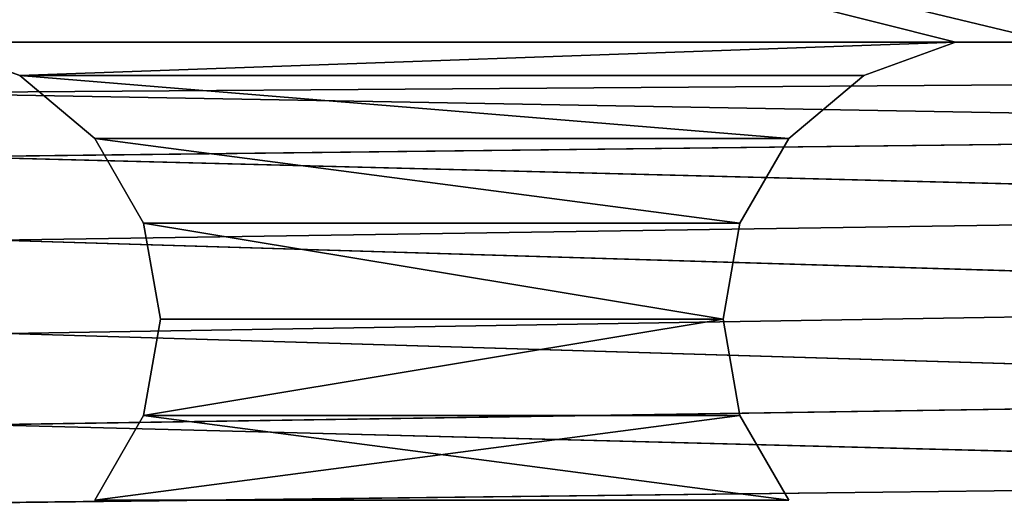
# Model space of a CAD drawing. Extents: x 0.1 to 22, y -6.2 to 5.8.
# Tile 77 of 97: x 16 to 17.8, y 3.5 to 4.3. Entities that reach past the tile are written whole.
import ezdxf

# ---------------------------------------------------------------- set-up
doc = ezdxf.new("R2010")
doc.units = 0
doc.header["$LTSCALE"] = 2.54
doc.layers.get('0').update_dxf_attribs({"color": 13, "linetype": 'CONTINUOUS'})

# ---------------------------------------------------------------- blocks, each defined once
blk = doc.blocks.new('GRUPA1_1')
at = {"color": 0}
for p, q in [((17.6718, 4.2966, -5.6904), (13.8586, 5.2542, -5.6904)), ((17.6718, 4.2966, -5.6904), (13.8586, 5.2542, -5.6904)), ((17.8454, 4.2966, -5.6904), (13.8586, 5.2542, -5.6904)), ((17.8454, 4.2966, -5.6904), (13.8586, 5.2542, -5.6904)), ((17.8454, 4.2966, -5.7904), (13.8586, 5.2542, -5.7904)), ((17.8454, 4.2966, -5.7904), (13.8586, 5.2542, -5.7904)), ((17.6718, 4.2966, -5.7904), (13.8586, 5.2542, -5.7904)), ((17.6718, 4.2966, -5.7904), (13.8586, 5.2542, -5.7904)), ((15.8454, 4.2966, -5.6904), (17.6718, 4.2966, -5.6904)), ((15.8454, 4.2966, -5.6904), (16.0086, 4.2372, -5.6904)), ((15.8454, 4.2966, -5.6904), (17.6718, 4.2966, -5.6904)), ((15.8454, 4.2966, -5.7904), (16.0086, 4.2372, -5.6904)), ((15.8454, 4.2966, -5.6904), (16.0086, 4.2372, -5.6904)), ((15.8454, 4.2966, -5.7904), (16.0086, 4.2372, -5.6904)), ((15.8454, 4.2966, -5.7904), (16.0086, 4.2372, -5.7904)), ((17.6718, 4.2966, -5.7904), (15.8454, 4.2966, -5.7904)), ((17.6718, 4.2966, -5.7904), (15.8454, 4.2966, -5.7904)), ((15.8454, 4.2966, -5.7904), (16.0086, 4.2372, -5.7904)), ((16.0086, 4.2372, -5.6904), (17.6718, 4.2966, -5.6904)), ((16.0086, 4.2372, -5.6904), (17.6718, 4.2966, -5.6904)), ((17.6718, 4.2966, -5.7904), (16.0086, 4.2372, -5.7904)), ((17.6718, 4.2966, -5.7904), (16.0086, 4.2372, -5.7904)), ((17.5086, 4.2372, -5.6904), (17.6718, 4.2966, -5.6904)), ((17.5086, 4.2372, -5.7904), (17.6718, 4.2966, -5.6904)), ((17.5086, 4.2372, -5.6904), (17.6718, 4.2966, -5.6904)), ((17.5086, 4.2372, -5.7904), (17.6718, 4.2966, -5.6904)), ((17.5086, 4.2372, -5.7904), (17.6718, 4.2966, -5.7904)), ((17.5086, 4.2372, -5.7904), (17.6718, 4.2966, -5.7904)), ((17.6718, 4.2966, -5.6904), (17.8454, 4.2966, -5.6904)), ((17.6718, 4.2966, -5.7904), (17.6718, 4.2966, -5.6904)), ((17.6718, 4.2966, -5.7904), (17.6718, 4.2966, -5.6904)), ((17.6718, 4.2966, -5.7904), (17.8454, 4.2966, -5.6904)), ((17.6718, 4.2966, -5.6904), (17.8454, 4.2966, -5.6904)), ((17.6718, 4.2966, -5.7904), (17.8454, 4.2966, -5.6904)), ((17.6718, 4.2966, -5.7904), (17.8454, 4.2966, -5.7904)), ((17.6718, 4.2966, -5.7904), (17.8454, 4.2966, -5.7904)), ((16.0086, 4.2372, -5.6904), (17.5086, 4.2372, -5.6904)), ((16.0086, 4.2372, -5.6904), (17.5086, 4.2372, -5.6904)), ((16.0086, 4.2372, -5.6904), (17.3756, 4.1256, -5.6904)), ((16.0086, 4.2372, -5.6904), (17.3756, 4.1256, -5.6904)), ((16.0086, 4.2372, -5.6904), (16.1416, 4.1256, -5.6904)), ((16.0086, 4.2372, -5.7904), (16.0086, 4.2372, -5.6904)), ((16.0086, 4.2372, -5.7904), (16.0086, 4.2372, -5.6904)), ((16.0086, 4.2372, -5.7904), (16.1416, 4.1256, -5.6904)), ((16.0086, 4.2372, -5.6904), (16.1416, 4.1256, -5.6904)), ((16.0086, 4.2372, -5.7904), (16.1416, 4.1256, -5.6904)), ((16.0086, 4.2372, -5.7904), (16.1416, 4.1256, -5.7904)), ((17.5086, 4.2372, -5.7904), (16.0086, 4.2372, -5.7904)), ((17.5086, 4.2372, -5.7904), (16.0086, 4.2372, -5.7904)), ((17.3756, 4.1256, -5.7904), (16.0086, 4.2372, -5.7904)), ((16.0086, 4.2372, -5.7904), (16.1416, 4.1256, -5.7904)), ((17.3756, 4.1256, -5.7904), (16.0086, 4.2372, -5.7904)), ((17.3756, 4.1256, -5.6904), (17.5086, 4.2372, -5.6904)), ((17.3756, 4.1256, -5.7904), (17.5086, 4.2372, -5.6904)), ((17.3756, 4.1256, -5.6904), (17.5086, 4.2372, -5.6904)), ((17.3756, 4.1256, -5.7904), (17.5086, 4.2372, -5.6904)), ((17.3756, 4.1256, -5.7904), (17.5086, 4.2372, -5.7904)), ((17.3756, 4.1256, -5.7904), (17.5086, 4.2372, -5.7904)), ((17.5086, 4.2372, -5.7904), (17.5086, 4.2372, -5.6904)), ((17.5086, 4.2372, -5.7904), (17.5086, 4.2372, -5.6904)), ((15.77, 4.2067, -8.7904), (19.7976, 4.2353, -8.7904)), ((15.77, 4.2067, -8.7904), (19.7976, 4.2353, -8.7904)), ((19.6629, 4.1372, -8.7904), (15.77, 4.2067, -8.7904)), ((19.6629, 4.1372, -8.7904), (15.77, 4.2067, -8.7904)), ((19.6629, 4.1372, -8.7904), (15.8919, 4.093, -8.7904)), ((19.6629, 4.1372, -8.7904), (15.8919, 4.093, -8.7904)), ((16.1416, 4.1256, -5.6904), (17.3756, 4.1256, -5.6904)), ((16.1416, 4.1256, -5.6904), (17.3756, 4.1256, -5.6904)), ((16.1416, 4.1256, -5.6904), (17.2887, 3.9752, -5.6904)), ((16.1416, 4.1256, -5.6904), (17.2887, 3.9752, -5.6904)), ((16.1416, 4.1256, -5.6904), (16.2284, 3.9752, -5.6904)), ((16.1416, 4.1256, -5.7904), (16.1416, 4.1256, -5.6904)), ((16.1416, 4.1256, -5.7904), (16.1416, 4.1256, -5.6904)), ((16.1416, 4.1256, -5.7904), (16.2284, 3.9752, -5.6904)), ((16.1416, 4.1256, -5.6904), (16.2284, 3.9752, -5.6904)), ((16.1416, 4.1256, -5.7904), (16.2284, 3.9752, -5.6904)), ((16.1416, 4.1256, -5.7904), (16.2284, 3.9752, -5.7904)), ((16.1416, 4.1256, -5.7904), (16.2284, 3.9752, -5.7904)), ((16.1416, 4.1256, -5.7904), (17.2887, 3.9752, -5.7904)), ((16.1416, 4.1256, -5.7904), (17.2887, 3.9752, -5.7904)), ((16.1416, 4.1256, -5.7904), (17.3756, 4.1256, -5.7904)), ((16.1416, 4.1256, -5.7904), (17.3756, 4.1256, -5.7904)), ((17.2887, 3.9752, -5.6904), (17.3756, 4.1256, -5.6904)), ((17.2887, 3.9752, -5.7904), (17.3756, 4.1256, -5.6904)), ((17.2887, 3.9752, -5.6904), (17.3756, 4.1256, -5.6904)), ((17.2887, 3.9752, -5.7904), (17.3756, 4.1256, -5.6904)), ((17.2887, 3.9752, -5.7904), (17.3756, 4.1256, -5.7904)), ((17.2887, 3.9752, -5.7904), (17.3756, 4.1256, -5.7904)), ((17.3756, 4.1256, -5.7904), (17.3756, 4.1256, -5.6904)), ((17.3756, 4.1256, -5.7904), (17.3756, 4.1256, -5.6904)), ((19.5698, 3.9989, -8.7904), (15.8919, 4.093, -8.7904)), ((19.5698, 3.9989, -8.7904), (15.8919, 4.093, -8.7904)), ((19.5698, 3.9989, -8.7904), (15.9676, 3.9445, -8.7904)), ((19.5698, 3.9989, -8.7904), (15.9676, 3.9445, -8.7904)), ((16.2284, 3.9752, -5.6904), (16.2586, 3.8042, -5.6904)), ((17.2586, 3.8042, -5.6904), (16.2284, 3.9752, -5.6904)), ((16.2284, 3.9752, -5.6904), (17.2887, 3.9752, -5.6904)), ((16.2284, 3.9752, -5.6904), (17.2887, 3.9752, -5.6904)), ((17.2586, 3.8042, -5.6904), (16.2284, 3.9752, -5.6904)), ((16.2284, 3.9752, -5.6904), (16.2284, 3.9752, -5.7904)), ((16.2284, 3.9752, -5.7904), (16.2586, 3.8042, -5.6904)), ((16.2284, 3.9752, -5.6904), (16.2586, 3.8042, -5.6904)), ((16.2284, 3.9752, -5.7904), (16.2586, 3.8042, -5.6904)), ((16.2284, 3.9752, -5.7904), (16.2586, 3.8042, -5.7904)), ((16.2284, 3.9752, -5.6904), (16.2284, 3.9752, -5.7904)), ((16.2284, 3.9752, -5.7904), (16.2586, 3.8042, -5.7904)), ((16.2284, 3.9752, -5.7904), (17.2586, 3.8042, -5.7904)), ((16.2284, 3.9752, -5.7904), (17.2586, 3.8042, -5.7904)), ((16.2284, 3.9752, -5.7904), (17.2887, 3.9752, -5.7904)), ((16.2284, 3.9752, -5.7904), (17.2887, 3.9752, -5.7904)), ((17.2586, 3.8042, -5.6904), (17.2887, 3.9752, -5.6904)), ((17.2586, 3.8042, -5.7904), (17.2887, 3.9752, -5.6904)), ((17.2586, 3.8042, -5.6904), (17.2887, 3.9752, -5.6904)), ((17.2586, 3.8042, -5.7904), (17.2887, 3.9752, -5.6904)), ((17.2586, 3.8042, -5.7904), (17.2887, 3.9752, -5.7904)), ((17.2586, 3.8042, -5.7904), (17.2887, 3.9752, -5.7904)), ((17.2887, 3.9752, -5.7904), (17.2887, 3.9752, -5.6904)), ((17.2887, 3.9752, -5.7904), (17.2887, 3.9752, -5.6904)), ((19.5297, 3.8371, -8.7904), (15.9676, 3.9445, -8.7904)), ((19.5297, 3.8371, -8.7904), (15.9676, 3.9445, -8.7904)), ((19.5297, 3.8371, -8.7904), (15.9879, 3.779, -8.7904)), ((19.5297, 3.8371, -8.7904), (15.9879, 3.779, -8.7904)), ((16.2586, 3.8042, -5.6904), (16.2284, 3.6332, -5.6904)), ((16.2284, 3.6332, -5.6904), (17.2586, 3.8042, -5.6904)), ((16.2284, 3.6332, -5.6904), (17.2586, 3.8042, -5.6904)), ((16.2586, 3.8042, -5.7904), (16.2284, 3.6332, -5.6904)), ((16.2586, 3.8042, -5.6904), (16.2284, 3.6332, -5.6904)), ((16.2586, 3.8042, -5.7904), (16.2284, 3.6332, -5.6904)), ((16.2586, 3.8042, -5.7904), (16.2284, 3.6332, -5.7904)), ((16.2586, 3.8042, -5.7904), (16.2284, 3.6332, -5.7904)), ((17.2586, 3.8042, -5.7904), (16.2284, 3.6332, -5.7904)), ((17.2586, 3.8042, -5.7904), (16.2284, 3.6332, -5.7904)), ((16.2586, 3.8042, -5.6904), (17.2586, 3.8042, -5.6904)), ((16.2586, 3.8042, -5.6904), (17.2586, 3.8042, -5.6904)), ((16.2586, 3.8042, -5.7904), (16.2586, 3.8042, -5.6904)), ((16.2586, 3.8042, -5.7904), (16.2586, 3.8042, -5.6904)), ((16.2586, 3.8042, -5.7904), (17.2586, 3.8042, -5.7904)), ((16.2586, 3.8042, -5.7904), (17.2586, 3.8042, -5.7904)), ((17.2887, 3.6332, -5.6904), (17.2586, 3.8042, -5.6904)), ((17.2887, 3.6332, -5.7904), (17.2586, 3.8042, -5.6904)), ((17.2887, 3.6332, -5.6904), (17.2586, 3.8042, -5.6904)), ((17.2887, 3.6332, -5.7904), (17.2586, 3.8042, -5.6904)), ((17.2887, 3.6332, -5.7904), (17.2586, 3.8042, -5.7904)), ((17.2586, 3.8042, -5.7904), (17.2586, 3.8042, -5.6904)), ((17.2586, 3.8042, -5.7904), (17.2586, 3.8042, -5.6904)), ((17.2887, 3.6332, -5.7904), (17.2586, 3.8042, -5.7904)), ((19.5473, 3.6713, -8.7904), (15.9879, 3.779, -8.7904)), ((19.5473, 3.6713, -8.7904), (15.9879, 3.779, -8.7904)), ((19.5473, 3.6713, -8.7904), (15.9504, 3.6166, -8.7904)), ((19.5473, 3.6713, -8.7904), (15.9504, 3.6166, -8.7904)), ((16.2284, 3.6332, -5.6904), (16.1416, 3.4828, -5.6904)), ((16.1416, 3.4828, -5.6904), (17.2887, 3.6332, -5.6904)), ((16.1416, 3.4828, -5.6904), (17.2887, 3.6332, -5.6904)), ((16.2284, 3.6332, -5.7904), (16.1416, 3.4828, -5.6904)), ((16.2284, 3.6332, -5.6904), (16.1416, 3.4828, -5.6904)), ((16.2284, 3.6332, -5.7904), (16.1416, 3.4828, -5.6904)), ((16.2284, 3.6332, -5.7904), (16.1416, 3.4828, -5.7904)), ((16.2284, 3.6332, -5.7904), (16.1416, 3.4828, -5.7904)), ((16.2284, 3.6332, -5.6904), (17.2887, 3.6332, -5.6904)), ((16.2284, 3.6332, -5.6904), (17.2887, 3.6332, -5.6904)), ((16.2284, 3.6332, -5.7904), (16.2284, 3.6332, -5.6904)), ((16.2284, 3.6332, -5.7904), (16.2284, 3.6332, -5.6904)), ((16.2284, 3.6332, -5.7904), (17.3756, 3.4828, -5.7904)), ((16.2284, 3.6332, -5.7904), (17.3756, 3.4828, -5.7904)), ((16.2284, 3.6332, -5.7904), (17.2887, 3.6332, -5.7904)), ((16.2284, 3.6332, -5.7904), (17.2887, 3.6332, -5.7904)), ((17.3756, 3.4828, -5.6904), (17.2887, 3.6332, -5.6904)), ((17.3756, 3.4828, -5.7904), (17.2887, 3.6332, -5.6904)), ((17.3756, 3.4828, -5.6904), (17.2887, 3.6332, -5.6904)), ((17.3756, 3.4828, -5.7904), (17.2887, 3.6332, -5.6904)), ((17.3756, 3.4828, -5.7904), (17.2887, 3.6332, -5.7904)), ((17.2887, 3.6332, -5.7904), (17.2887, 3.6332, -5.6904)), ((17.2887, 3.6332, -5.7904), (17.2887, 3.6332, -5.6904)), ((17.3756, 3.4828, -5.7904), (17.2887, 3.6332, -5.7904)), ((19.6206, 3.5216, -8.7904), (15.9504, 3.6166, -8.7904)), ((19.6206, 3.5216, -8.7904), (15.9504, 3.6166, -8.7904)), ((19.6206, 3.5216, -8.7904), (15.8596, 3.4768, -8.7904)), ((19.6206, 3.5216, -8.7904), (15.8596, 3.4768, -8.7904))]:
    blk.add_line(p, q, dxfattribs=at)
at = {"color": 9}
mesh = blk.add_polyface(dxfattribs=at)
corners = [(19.7976, 4.2353, -8.7904), (15.77, 4.2067, -8.7904), (13.7086, 5.6042, -8.7904)]
mesh.append_faces([[corners[k] for k in face] for face in [(0, 1, 2)]], dxfattribs={"color": 9})
mesh = blk.add_polyface(dxfattribs=at)
corners = [(21.8086, 5.6042, -8.7904), (19.7976, 4.2353, -8.7904), (13.7086, 5.6042, -8.7904)]
mesh.append_faces([[corners[k] for k in face] for face in [(0, 1, 2)]], dxfattribs={"color": 9})
mesh = blk.add_polyface(dxfattribs=at)
corners = [(21.6586, 5.3542, -8.6904), (13.8586, -5.7458, -8.6904), (21.6586, -5.7458, -8.6904)]
mesh.append_faces([[corners[k] for k in face] for face in [(0, 1, 2)]], dxfattribs={"color": 9})
mesh = blk.add_polyface(dxfattribs=at)
corners = [(21.6586, 5.3542, -8.6904), (13.8586, 5.3542, -8.6904), (13.8586, -5.7458, -8.6904)]
mesh.append_faces([[corners[k] for k in face] for face in [(0, 1, 2)]], dxfattribs={"color": 9})
mesh = blk.add_polyface(dxfattribs=at)
corners = [(17.6718, 4.2966, -5.6904), (13.8586, 5.2542, -5.6904), (15.8454, 4.2966, -5.6904)]
mesh.append_faces([[corners[k] for k in face] for face in [(0, 1, 2)]], dxfattribs={"color": 9})
mesh = blk.add_polyface(dxfattribs=at)
corners = [(17.8454, 4.2966, -5.6904), (13.8586, 5.2542, -5.6904), (17.6718, 4.2966, -5.6904)]
mesh.append_faces([[corners[k] for k in face] for face in [(0, 1, 2)]], dxfattribs={"color": 9})
mesh = blk.add_polyface(dxfattribs=at)
corners = [(21.6586, 5.2542, -5.6904), (13.8586, 5.2542, -5.6904), (17.8454, 4.2966, -5.6904)]
mesh.append_faces([[corners[k] for k in face] for face in [(0, 1, 2)]], dxfattribs={"color": 9})
mesh = blk.add_polyface(dxfattribs=at)
corners = [(21.6586, 5.2542, -5.7904), (17.8454, 4.2966, -5.7904), (13.8586, 5.2542, -5.7904)]
mesh.append_faces([[corners[k] for k in face] for face in [(0, 1, 2)]], dxfattribs={"color": 9})
mesh = blk.add_polyface(dxfattribs=at)
corners = [(17.8454, 4.2966, -5.7904), (17.6718, 4.2966, -5.7904), (13.8586, 5.2542, -5.7904)]
mesh.append_faces([[corners[k] for k in face] for face in [(0, 1, 2)]], dxfattribs={"color": 9})
mesh = blk.add_polyface(dxfattribs=at)
corners = [(17.6718, 4.2966, -5.7904), (15.8454, 4.2966, -5.7904), (13.8586, 5.2542, -5.7904)]
mesh.append_faces([[corners[k] for k in face] for face in [(0, 1, 2)]], dxfattribs={"color": 9})
mesh = blk.add_polyface(dxfattribs=at)
corners = [(17.6718, 4.2966, -5.6904), (15.8454, 4.2966, -5.6904), (16.0086, 4.2372, -5.6904)]
mesh.append_faces([[corners[k] for k in face] for face in [(0, 1, 2)]], dxfattribs={"color": 9})
mesh = blk.add_polyface(dxfattribs=at)
corners = [(15.8454, 4.2966, -5.6904), (15.8454, 4.2966, -5.7904), (16.0086, 4.2372, -5.6904)]
mesh.append_faces([[corners[k] for k in face] for face in [(0, 1, 2)]], dxfattribs={"color": 9})
mesh = blk.add_polyface(dxfattribs=at)
corners = [(16.0086, 4.2372, -5.6904), (15.8454, 4.2966, -5.7904), (16.0086, 4.2372, -5.7904)]
mesh.append_faces([[corners[k] for k in face] for face in [(0, 1, 2)]], dxfattribs={"color": 9})
mesh = blk.add_polyface(dxfattribs=at)
corners = [(17.6718, 4.2966, -5.7904), (16.0086, 4.2372, -5.7904), (15.8454, 4.2966, -5.7904)]
mesh.append_faces([[corners[k] for k in face] for face in [(0, 1, 2)]], dxfattribs={"color": 9})
mesh = blk.add_polyface(dxfattribs=at)
corners = [(17.6718, 4.2966, -5.6904), (16.0086, 4.2372, -5.6904), (17.5086, 4.2372, -5.6904)]
mesh.append_faces([[corners[k] for k in face] for face in [(0, 1, 2)]], dxfattribs={"color": 9})
mesh = blk.add_polyface(dxfattribs=at)
corners = [(17.6718, 4.2966, -5.7904), (17.5086, 4.2372, -5.7904), (16.0086, 4.2372, -5.7904)]
mesh.append_faces([[corners[k] for k in face] for face in [(0, 1, 2)]], dxfattribs={"color": 9})
mesh = blk.add_polyface(dxfattribs=at)
corners = [(17.5086, 4.2372, -5.6904), (17.5086, 4.2372, -5.7904), (17.6718, 4.2966, -5.6904)]
mesh.append_faces([[corners[k] for k in face] for face in [(0, 1, 2)]], dxfattribs={"color": 9})
mesh = blk.add_polyface(dxfattribs=at)
corners = [(17.6718, 4.2966, -5.6904), (17.5086, 4.2372, -5.7904), (17.6718, 4.2966, -5.7904)]
mesh.append_faces([[corners[k] for k in face] for face in [(0, 1, 2)]], dxfattribs={"color": 9})
mesh = blk.add_polyface(dxfattribs=at)
corners = [(17.6718, 4.2966, -5.6904), (17.6718, 4.2966, -5.7904), (17.8454, 4.2966, -5.6904)]
mesh.append_faces([[corners[k] for k in face] for face in [(0, 1, 2)]], dxfattribs={"color": 9})
mesh = blk.add_polyface(dxfattribs=at)
corners = [(17.8454, 4.2966, -5.6904), (17.6718, 4.2966, -5.7904), (17.8454, 4.2966, -5.7904)]
mesh.append_faces([[corners[k] for k in face] for face in [(0, 1, 2)]], dxfattribs={"color": 9})
mesh = blk.add_polyface(dxfattribs=at)
corners = [(17.5086, 4.2372, -5.6904), (16.0086, 4.2372, -5.6904), (17.3756, 4.1256, -5.6904)]
mesh.append_faces([[corners[k] for k in face] for face in [(0, 1, 2)]], dxfattribs={"color": 9})
mesh = blk.add_polyface(dxfattribs=at)
corners = [(17.3756, 4.1256, -5.6904), (16.0086, 4.2372, -5.6904), (16.1416, 4.1256, -5.6904)]
mesh.append_faces([[corners[k] for k in face] for face in [(0, 1, 2)]], dxfattribs={"color": 9})
mesh = blk.add_polyface(dxfattribs=at)
corners = [(16.0086, 4.2372, -5.6904), (16.0086, 4.2372, -5.7904), (16.1416, 4.1256, -5.6904)]
mesh.append_faces([[corners[k] for k in face] for face in [(0, 1, 2)]], dxfattribs={"color": 9})
mesh = blk.add_polyface(dxfattribs=at)
corners = [(16.1416, 4.1256, -5.6904), (16.0086, 4.2372, -5.7904), (16.1416, 4.1256, -5.7904)]
mesh.append_faces([[corners[k] for k in face] for face in [(0, 1, 2)]], dxfattribs={"color": 9})
mesh = blk.add_polyface(dxfattribs=at)
corners = [(17.5086, 4.2372, -5.7904), (17.3756, 4.1256, -5.7904), (16.0086, 4.2372, -5.7904)]
mesh.append_faces([[corners[k] for k in face] for face in [(0, 1, 2)]], dxfattribs={"color": 9})
mesh = blk.add_polyface(dxfattribs=at)
corners = [(17.3756, 4.1256, -5.7904), (16.1416, 4.1256, -5.7904), (16.0086, 4.2372, -5.7904)]
mesh.append_faces([[corners[k] for k in face] for face in [(0, 1, 2)]], dxfattribs={"color": 9})
mesh = blk.add_polyface(dxfattribs=at)
corners = [(17.3756, 4.1256, -5.6904), (17.3756, 4.1256, -5.7904), (17.5086, 4.2372, -5.6904)]
mesh.append_faces([[corners[k] for k in face] for face in [(0, 1, 2)]], dxfattribs={"color": 9})
mesh = blk.add_polyface(dxfattribs=at)
corners = [(17.5086, 4.2372, -5.6904), (17.3756, 4.1256, -5.7904), (17.5086, 4.2372, -5.7904)]
mesh.append_faces([[corners[k] for k in face] for face in [(0, 1, 2)]], dxfattribs={"color": 9})
mesh = blk.add_polyface(dxfattribs=at)
corners = [(19.7976, 4.2353, -8.7904), (19.6629, 4.1372, -8.7904), (15.77, 4.2067, -8.7904)]
mesh.append_faces([[corners[k] for k in face] for face in [(0, 1, 2)]], dxfattribs={"color": 9})
mesh = blk.add_polyface(dxfattribs=at)
corners = [(19.6629, 4.1372, -8.7904), (15.8919, 4.093, -8.7904), (15.77, 4.2067, -8.7904)]
mesh.append_faces([[corners[k] for k in face] for face in [(0, 1, 2)]], dxfattribs={"color": 9})
mesh = blk.add_polyface(dxfattribs=at)
corners = [(19.6629, 4.1372, -8.7904), (19.5698, 3.9989, -8.7904), (15.8919, 4.093, -8.7904)]
mesh.append_faces([[corners[k] for k in face] for face in [(0, 1, 2)]], dxfattribs={"color": 9})
mesh = blk.add_polyface(dxfattribs=at)
corners = [(17.3756, 4.1256, -5.6904), (16.1416, 4.1256, -5.6904), (17.2887, 3.9752, -5.6904)]
mesh.append_faces([[corners[k] for k in face] for face in [(0, 1, 2)]], dxfattribs={"color": 9})
mesh = blk.add_polyface(dxfattribs=at)
corners = [(17.2887, 3.9752, -5.6904), (16.1416, 4.1256, -5.6904), (16.2284, 3.9752, -5.6904)]
mesh.append_faces([[corners[k] for k in face] for face in [(0, 1, 2)]], dxfattribs={"color": 9})
mesh = blk.add_polyface(dxfattribs=at)
corners = [(16.1416, 4.1256, -5.7904), (16.2284, 3.9752, -5.6904), (16.1416, 4.1256, -5.6904)]
mesh.append_faces([[corners[k] for k in face] for face in [(0, 1, 2)]], dxfattribs={"color": 9})
mesh = blk.add_polyface(dxfattribs=at)
corners = [(16.1416, 4.1256, -5.7904), (16.2284, 3.9752, -5.7904), (16.2284, 3.9752, -5.6904)]
mesh.append_faces([[corners[k] for k in face] for face in [(0, 1, 2)]], dxfattribs={"color": 9})
mesh = blk.add_polyface(dxfattribs=at)
corners = [(17.2887, 3.9752, -5.7904), (16.2284, 3.9752, -5.7904), (16.1416, 4.1256, -5.7904)]
mesh.append_faces([[corners[k] for k in face] for face in [(0, 1, 2)]], dxfattribs={"color": 9})
mesh = blk.add_polyface(dxfattribs=at)
corners = [(17.3756, 4.1256, -5.7904), (17.2887, 3.9752, -5.7904), (16.1416, 4.1256, -5.7904)]
mesh.append_faces([[corners[k] for k in face] for face in [(0, 1, 2)]], dxfattribs={"color": 9})
mesh = blk.add_polyface(dxfattribs=at)
corners = [(17.3756, 4.1256, -5.6904), (17.2887, 3.9752, -5.6904), (17.2887, 3.9752, -5.7904)]
mesh.append_faces([[corners[k] for k in face] for face in [(0, 1, 2)]], dxfattribs={"color": 9})
mesh = blk.add_polyface(dxfattribs=at)
corners = [(17.3756, 4.1256, -5.6904), (17.2887, 3.9752, -5.7904), (17.3756, 4.1256, -5.7904)]
mesh.append_faces([[corners[k] for k in face] for face in [(0, 1, 2)]], dxfattribs={"color": 9})
mesh = blk.add_polyface(dxfattribs=at)
corners = [(19.5698, 3.9989, -8.7904), (15.9676, 3.9445, -8.7904), (15.8919, 4.093, -8.7904)]
mesh.append_faces([[corners[k] for k in face] for face in [(0, 1, 2)]], dxfattribs={"color": 9})
mesh = blk.add_polyface(dxfattribs=at)
corners = [(19.5698, 3.9989, -8.7904), (19.5297, 3.8371, -8.7904), (15.9676, 3.9445, -8.7904)]
mesh.append_faces([[corners[k] for k in face] for face in [(0, 1, 2)]], dxfattribs={"color": 9})
mesh = blk.add_polyface(dxfattribs=at)
corners = [(17.2586, 3.8042, -5.6904), (16.2284, 3.9752, -5.6904), (16.2586, 3.8042, -5.6904)]
mesh.append_faces([[corners[k] for k in face] for face in [(0, 1, 2)]], dxfattribs={"color": 9})
mesh = blk.add_polyface(dxfattribs=at)
corners = [(17.2887, 3.9752, -5.6904), (16.2284, 3.9752, -5.6904), (17.2586, 3.8042, -5.6904)]
mesh.append_faces([[corners[k] for k in face] for face in [(0, 1, 2)]], dxfattribs={"color": 9})
mesh = blk.add_polyface(dxfattribs=at)
corners = [(16.2284, 3.9752, -5.7904), (16.2586, 3.8042, -5.6904), (16.2284, 3.9752, -5.6904)]
mesh.append_faces([[corners[k] for k in face] for face in [(0, 1, 2)]], dxfattribs={"color": 9})
mesh = blk.add_polyface(dxfattribs=at)
corners = [(16.2284, 3.9752, -5.7904), (16.2586, 3.8042, -5.7904), (16.2586, 3.8042, -5.6904)]
mesh.append_faces([[corners[k] for k in face] for face in [(0, 1, 2)]], dxfattribs={"color": 9})
mesh = blk.add_polyface(dxfattribs=at)
corners = [(17.2586, 3.8042, -5.7904), (16.2586, 3.8042, -5.7904), (16.2284, 3.9752, -5.7904)]
mesh.append_faces([[corners[k] for k in face] for face in [(0, 1, 2)]], dxfattribs={"color": 9})
mesh = blk.add_polyface(dxfattribs=at)
corners = [(17.2887, 3.9752, -5.7904), (17.2586, 3.8042, -5.7904), (16.2284, 3.9752, -5.7904)]
mesh.append_faces([[corners[k] for k in face] for face in [(0, 1, 2)]], dxfattribs={"color": 9})
mesh = blk.add_polyface(dxfattribs=at)
corners = [(17.2887, 3.9752, -5.6904), (17.2586, 3.8042, -5.6904), (17.2586, 3.8042, -5.7904)]
mesh.append_faces([[corners[k] for k in face] for face in [(0, 1, 2)]], dxfattribs={"color": 9})
mesh = blk.add_polyface(dxfattribs=at)
corners = [(17.2887, 3.9752, -5.6904), (17.2586, 3.8042, -5.7904), (17.2887, 3.9752, -5.7904)]
mesh.append_faces([[corners[k] for k in face] for face in [(0, 1, 2)]], dxfattribs={"color": 9})
mesh = blk.add_polyface(dxfattribs=at)
corners = [(19.5297, 3.8371, -8.7904), (15.9879, 3.779, -8.7904), (15.9676, 3.9445, -8.7904)]
mesh.append_faces([[corners[k] for k in face] for face in [(0, 1, 2)]], dxfattribs={"color": 9})
mesh = blk.add_polyface(dxfattribs=at)
corners = [(19.5473, 3.6713, -8.7904), (15.9879, 3.779, -8.7904), (19.5297, 3.8371, -8.7904)]
mesh.append_faces([[corners[k] for k in face] for face in [(0, 1, 2)]], dxfattribs={"color": 9})
mesh = blk.add_polyface(dxfattribs=at)
corners = [(17.2586, 3.8042, -5.6904), (16.2586, 3.8042, -5.6904), (16.2284, 3.6332, -5.6904)]
mesh.append_faces([[corners[k] for k in face] for face in [(0, 1, 2)]], dxfattribs={"color": 9})
mesh = blk.add_polyface(dxfattribs=at)
corners = [(17.2887, 3.6332, -5.6904), (17.2586, 3.8042, -5.6904), (16.2284, 3.6332, -5.6904)]
mesh.append_faces([[corners[k] for k in face] for face in [(0, 1, 2)]], dxfattribs={"color": 9})
mesh = blk.add_polyface(dxfattribs=at)
corners = [(16.2586, 3.8042, -5.7904), (16.2284, 3.6332, -5.6904), (16.2586, 3.8042, -5.6904)]
mesh.append_faces([[corners[k] for k in face] for face in [(0, 1, 2)]], dxfattribs={"color": 9})
mesh = blk.add_polyface(dxfattribs=at)
corners = [(16.2586, 3.8042, -5.7904), (16.2284, 3.6332, -5.7904), (16.2284, 3.6332, -5.6904)]
mesh.append_faces([[corners[k] for k in face] for face in [(0, 1, 2)]], dxfattribs={"color": 9})
mesh = blk.add_polyface(dxfattribs=at)
corners = [(17.2586, 3.8042, -5.7904), (16.2284, 3.6332, -5.7904), (16.2586, 3.8042, -5.7904)]
mesh.append_faces([[corners[k] for k in face] for face in [(0, 1, 2)]], dxfattribs={"color": 9})
mesh = blk.add_polyface(dxfattribs=at)
corners = [(17.2887, 3.6332, -5.7904), (16.2284, 3.6332, -5.7904), (17.2586, 3.8042, -5.7904)]
mesh.append_faces([[corners[k] for k in face] for face in [(0, 1, 2)]], dxfattribs={"color": 9})
mesh = blk.add_polyface(dxfattribs=at)
corners = [(17.2586, 3.8042, -5.6904), (17.2887, 3.6332, -5.6904), (17.2887, 3.6332, -5.7904)]
mesh.append_faces([[corners[k] for k in face] for face in [(0, 1, 2)]], dxfattribs={"color": 9})
mesh = blk.add_polyface(dxfattribs=at)
corners = [(17.2586, 3.8042, -5.6904), (17.2887, 3.6332, -5.7904), (17.2586, 3.8042, -5.7904)]
mesh.append_faces([[corners[k] for k in face] for face in [(0, 1, 2)]], dxfattribs={"color": 9})
mesh = blk.add_polyface(dxfattribs=at)
corners = [(19.5473, 3.6713, -8.7904), (15.9504, 3.6166, -8.7904), (15.9879, 3.779, -8.7904)]
mesh.append_faces([[corners[k] for k in face] for face in [(0, 1, 2)]], dxfattribs={"color": 9})
mesh = blk.add_polyface(dxfattribs=at)
corners = [(19.6206, 3.5216, -8.7904), (15.9504, 3.6166, -8.7904), (19.5473, 3.6713, -8.7904)]
mesh.append_faces([[corners[k] for k in face] for face in [(0, 1, 2)]], dxfattribs={"color": 9})
mesh = blk.add_polyface(dxfattribs=at)
corners = [(17.2887, 3.6332, -5.6904), (16.2284, 3.6332, -5.6904), (16.1416, 3.4828, -5.6904)]
mesh.append_faces([[corners[k] for k in face] for face in [(0, 1, 2)]], dxfattribs={"color": 9})
mesh = blk.add_polyface(dxfattribs=at)
corners = [(17.3756, 3.4828, -5.6904), (17.2887, 3.6332, -5.6904), (16.1416, 3.4828, -5.6904)]
mesh.append_faces([[corners[k] for k in face] for face in [(0, 1, 2)]], dxfattribs={"color": 9})
mesh = blk.add_polyface(dxfattribs=at)
corners = [(16.2284, 3.6332, -5.7904), (16.1416, 3.4828, -5.6904), (16.2284, 3.6332, -5.6904)]
mesh.append_faces([[corners[k] for k in face] for face in [(0, 1, 2)]], dxfattribs={"color": 9})
mesh = blk.add_polyface(dxfattribs=at)
corners = [(16.2284, 3.6332, -5.7904), (16.1416, 3.4828, -5.7904), (16.1416, 3.4828, -5.6904)]
mesh.append_faces([[corners[k] for k in face] for face in [(0, 1, 2)]], dxfattribs={"color": 9})
mesh = blk.add_polyface(dxfattribs=at)
corners = [(17.3756, 3.4828, -5.7904), (16.1416, 3.4828, -5.7904), (16.2284, 3.6332, -5.7904)]
mesh.append_faces([[corners[k] for k in face] for face in [(0, 1, 2)]], dxfattribs={"color": 9})
mesh = blk.add_polyface(dxfattribs=at)
corners = [(17.3756, 3.4828, -5.7904), (16.2284, 3.6332, -5.7904), (17.2887, 3.6332, -5.7904)]
mesh.append_faces([[corners[k] for k in face] for face in [(0, 1, 2)]], dxfattribs={"color": 9})
mesh = blk.add_polyface(dxfattribs=at)
corners = [(17.2887, 3.6332, -5.6904), (17.3756, 3.4828, -5.6904), (17.3756, 3.4828, -5.7904)]
mesh.append_faces([[corners[k] for k in face] for face in [(0, 1, 2)]], dxfattribs={"color": 9})
mesh = blk.add_polyface(dxfattribs=at)
corners = [(17.2887, 3.6332, -5.6904), (17.3756, 3.4828, -5.7904), (17.2887, 3.6332, -5.7904)]
mesh.append_faces([[corners[k] for k in face] for face in [(0, 1, 2)]], dxfattribs={"color": 9})
mesh = blk.add_polyface(dxfattribs=at)
corners = [(19.6206, 3.5216, -8.7904), (15.8596, 3.4768, -8.7904), (15.9504, 3.6166, -8.7904)]
mesh.append_faces([[corners[k] for k in face] for face in [(0, 1, 2)]], dxfattribs={"color": 9})
mesh = blk.add_polyface(dxfattribs=at)
corners = [(19.6715, -3.8541, -8.7904), (15.8596, 3.4768, -8.7904), (19.6206, 3.5216, -8.7904)]
mesh.append_faces([[corners[k] for k in face] for face in [(0, 1, 2)]], dxfattribs={"color": 9})
blk = doc.blocks.new('GRUPA0_1')
at = {"color": 0}
blk.add_blockref('GRUPA1_1', (0, 0), dxfattribs=at)

msp = doc.modelspace()

# ---------------------------------------------------------------- block references
at = {"color": 0}
msp.add_blockref('GRUPA0_1', (0, 0), dxfattribs=at)

doc.saveas('drawing.dxf')
